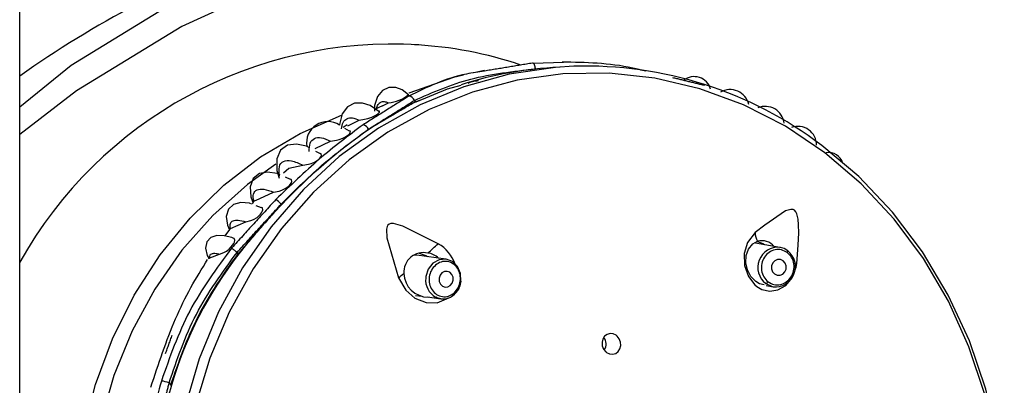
# Model space of a CAD drawing. Header units: millimetres. Extents: x 4904.09 to 4905.21, y 4759.5 to 4761.8.
# Tile 13 of 54: x 4904.3635 to 4904.4251, y 4760.3931 to 4760.416. Entities that reach past the tile are written whole.
import ezdxf

# ---------------------------------------------------------------- set-up
doc = ezdxf.new("R2010")
doc.units = ezdxf.units.MM
doc.layers.add('SANINDUSA', color=3, linetype='Continuous')

msp = doc.modelspace()

# ---------------------------------------------------------------- linework, layer by layer
at = {"layer": 'SANINDUSA'}
for p, q in [((4904.36346256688, 4759.733268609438), (4904.36346256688, 4761.639268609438)), ((4904.392551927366, 4760.412792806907), (4904.391891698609, 4760.412642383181)), ((4904.397496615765, 4760.413291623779), (4904.395615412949, 4760.413225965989)), ((4904.388172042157, 4760.410916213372), (4904.388236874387, 4760.410824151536)), ((4904.386167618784, 4760.410583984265), (4904.385679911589, 4760.41034961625)), ((4904.386167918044, 4760.410583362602), (4904.386548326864, 4760.410770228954)), ((4904.383998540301, 4760.409327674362), (4904.384716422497, 4760.409681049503)), ((4904.383968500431, 4760.409376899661), (4904.383719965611, 4760.4092228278)), ((4904.384105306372, 4760.408987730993), (4904.383820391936, 4760.409161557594)), ((4904.381956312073, 4760.407897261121), (4904.382929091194, 4760.408370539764)), ((4904.382282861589, 4760.407559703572), (4904.381998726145, 4760.407719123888)), ((4904.380408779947, 4760.405953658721), (4904.380095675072, 4760.406099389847)), ((4904.378218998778, 4760.404651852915), (4904.379360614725, 4760.405170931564)), ((4904.378193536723, 4760.404675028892), (4904.377971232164, 4760.40442007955)), ((4904.378591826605, 4760.404180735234), (4904.378271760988, 4760.404304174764)), ((4904.376651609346, 4760.40290031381), (4904.377612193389, 4760.403311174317)), ((4904.376596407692, 4760.402836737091), (4904.376305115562, 4760.402428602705)), ((4904.411047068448, 4760.401711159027), (4904.409516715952, 4760.401965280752)), ((4904.411080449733, 4760.401705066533), (4904.411047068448, 4760.401711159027)), ((4904.375373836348, 4760.401055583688), (4904.375978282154, 4760.40129279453)), ((4904.377131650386, 4760.401303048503), (4904.377066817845, 4760.40139511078)), ((4904.377131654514, 4760.40130305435), (4904.377135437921, 4760.401300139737)), ((4904.388320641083, 4760.401212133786), (4904.388078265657, 4760.401201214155)), ((4904.390146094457, 4760.400974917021), (4904.38832061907, 4760.401213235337)), ((4904.410188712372, 4760.399319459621), (4904.410637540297, 4760.399244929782)), ((4904.388249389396, 4760.398701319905), (4904.388661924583, 4760.39864746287)), ((4904.388990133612, 4760.39860461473), (4904.389822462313, 4760.398495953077)), ((4904.37280960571, 4760.393221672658), (4904.372916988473, 4760.393069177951)), ((4904.372916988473, 4760.393069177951), (4904.372963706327, 4760.393072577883))]:
    msp.add_line(p, q, dxfattribs=at)
at = {"layer": 'SANINDUSA', "flags": 128}
for points in [[(4904.420830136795, 4760.426289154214), (4904.411210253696, 4760.425925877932), (4904.401644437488, 4760.424760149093), (4904.392041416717, 4760.422703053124), (4904.382635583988, 4760.419671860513), (4904.373613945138, 4760.415551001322), (4904.367026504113, 4760.41151170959), (4904.36346256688, 4760.408777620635)], [(4904.36346256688, 4760.410511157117), (4904.366691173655, 4760.413122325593), (4904.373476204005, 4760.417289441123), (4904.37817775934, 4760.419610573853), (4904.382998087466, 4760.421614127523), (4904.39302455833, 4760.424795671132)], [(4904.398149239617, 4760.413049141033), (4904.397006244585, 4760.41297945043), (4904.394105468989, 4760.412550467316), (4904.391266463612, 4760.411765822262), (4904.388524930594, 4760.410635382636), (4904.385915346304, 4760.409173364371), (4904.383470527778, 4760.407398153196), (4904.381221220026, 4760.40533207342), (4904.379195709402, 4760.403001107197), (4904.377419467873, 4760.400434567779), (4904.375914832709, 4760.397664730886), (4904.374700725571, 4760.394726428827), (4904.373792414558, 4760.391656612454)], [(4904.413858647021, 4760.407635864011), (4904.411395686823, 4760.409292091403), (4904.408780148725, 4760.410633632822), (4904.406044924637, 4760.411643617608), (4904.403224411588, 4760.412309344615), (4904.400354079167, 4760.412622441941), (4904.397470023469, 4760.412578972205), (4904.394608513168, 4760.412179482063), (4904.391805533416, 4760.411428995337), (4904.389096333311, 4760.410336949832), (4904.386514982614, 4760.408917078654), (4904.384093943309, 4760.407187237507), (4904.381863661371, 4760.405169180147), (4904.379852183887, 4760.402888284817), (4904.378084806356, 4760.400373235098), (4904.376583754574, 4760.3976556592), (4904.375367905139, 4760.394769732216), (4904.374452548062, 4760.391751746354)], [(4904.391243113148, 4760.412494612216), (4904.390628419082, 4760.412354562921), (4904.387814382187, 4760.411373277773)], [(4904.387809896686, 4760.41125355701), (4904.387396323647, 4760.411570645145), (4904.387000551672, 4760.411712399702), (4904.386579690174, 4760.411719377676), (4904.386177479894, 4760.411542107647), (4904.385858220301, 4760.411158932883), (4904.385681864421, 4760.410598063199), (4904.385679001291, 4760.410233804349)], [(4904.388290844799, 4760.410831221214), (4904.390244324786, 4760.411632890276), (4904.391100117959, 4760.411873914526)], [(4904.385953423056, 4760.41022966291), (4904.385408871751, 4760.410596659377), (4904.384923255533, 4760.410746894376), (4904.384429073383, 4760.41073802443), (4904.383977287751, 4760.410517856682), (4904.383639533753, 4760.410063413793), (4904.38348135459, 4760.409403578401), (4904.383483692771, 4760.409366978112)], [(4904.386166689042, 4760.357751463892), (4904.384124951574, 4760.358352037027), (4904.381495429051, 4760.359446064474), (4904.378996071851, 4760.360863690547), (4904.376659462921, 4760.362586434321), (4904.374516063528, 4760.364591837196), (4904.372593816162, 4760.366853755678), (4904.370917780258, 4760.369342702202), (4904.369509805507, 4760.372026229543), (4904.368388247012, 4760.374869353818), (4904.367567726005, 4760.377835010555), (4904.36705893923, 4760.380884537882), (4904.366868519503, 4760.383978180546), (4904.366998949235, 4760.387075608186), (4904.367448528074, 4760.390136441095), (4904.368211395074, 4760.393120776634), (4904.369277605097, 4760.395989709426), (4904.370633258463, 4760.398705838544), (4904.37226068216, 4760.401233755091), (4904.374138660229, 4760.403540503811), (4904.376242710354, 4760.405596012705), (4904.378545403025, 4760.407373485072), (4904.381016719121, 4760.408849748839), (4904.38360401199, 4760.409997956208)], [(4904.384716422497, 4760.409681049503), (4904.385052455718, 4760.409741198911), (4904.385251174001, 4760.409791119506), (4904.385497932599, 4760.409872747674), (4904.385631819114, 4760.409928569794), (4904.385764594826, 4760.409995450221), (4904.385861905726, 4760.410056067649), (4904.385928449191, 4760.410108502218), (4904.385985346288, 4760.410175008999), (4904.385991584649, 4760.410243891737), (4904.385969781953, 4760.410250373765)], [(4904.382929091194, 4760.408370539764), (4904.383285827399, 4760.40842241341), (4904.383467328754, 4760.408470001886), (4904.383684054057, 4760.408548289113), (4904.383817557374, 4760.408610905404), (4904.383950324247, 4760.408688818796), (4904.384045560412, 4760.40876051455), (4904.3841079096, 4760.408822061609), (4904.384159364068, 4760.40890153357), (4904.384161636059, 4760.408989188), (4904.384119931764, 4760.409010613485)], [(4904.381609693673, 4760.407937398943), (4904.381414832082, 4760.408046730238), (4904.380797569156, 4760.408181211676), (4904.380236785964, 4760.408110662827), (4904.379798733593, 4760.407797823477), (4904.3795559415, 4760.407248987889), (4904.379556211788, 4760.406521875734), (4904.379699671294, 4760.406034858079)], [(4904.39815414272, 4760.355487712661), (4904.40102852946, 4760.355557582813), (4904.403929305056, 4760.355986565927), (4904.406768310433, 4760.356771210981), (4904.409509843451, 4760.357901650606), (4904.412119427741, 4760.359363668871), (4904.414564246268, 4760.361138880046), (4904.416813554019, 4760.363204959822), (4904.418839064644, 4760.365535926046), (4904.420615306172, 4760.368102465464), (4904.422119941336, 4760.370872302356), (4904.423334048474, 4760.373810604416), (4904.424242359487, 4760.376880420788), (4904.424833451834, 4760.380043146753), (4904.425099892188, 4760.383259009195), (4904.425038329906, 4760.386487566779), (4904.424649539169, 4760.389688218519), (4904.423938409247, 4760.392820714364), (4904.422913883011, 4760.39584566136), (4904.421588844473, 4760.398725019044), (4904.419979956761, 4760.401422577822), (4904.418107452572, 4760.403904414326), (4904.415994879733, 4760.406139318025), (4904.413668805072, 4760.408099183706)], [(4904.381191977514, 4760.406862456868), (4904.381546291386, 4760.406914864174), (4904.381715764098, 4760.406967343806), (4904.381912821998, 4760.407052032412), (4904.382044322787, 4760.407125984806), (4904.38217147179, 4760.407216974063), (4904.382259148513, 4760.407299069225), (4904.382316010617, 4760.407371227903), (4904.382358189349, 4760.407464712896), (4904.382343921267, 4760.407565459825), (4904.38229872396, 4760.40758641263)], [(4904.423878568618, 4760.392496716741), (4904.422888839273, 4760.395485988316), (4904.421601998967, 4760.398334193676), (4904.420034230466, 4760.401005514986), (4904.418205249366, 4760.403466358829), (4904.416138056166, 4760.405685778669), (4904.413858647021, 4760.407635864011)], [(4904.379490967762, 4760.406923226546), (4904.377714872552, 4760.405643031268), (4904.375560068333, 4760.403715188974), (4904.373622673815, 4760.401524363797), (4904.371928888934, 4760.399100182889), (4904.370501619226, 4760.396475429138), (4904.369360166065, 4760.393685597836), (4904.368519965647, 4760.390768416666), (4904.367992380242, 4760.387763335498), (4904.367784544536, 4760.3847109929), (4904.367899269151, 4760.38165266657), (4904.368335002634, 4760.378629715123), (4904.369085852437, 4760.375683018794), (4904.370141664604, 4760.372852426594), (4904.371488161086, 4760.370176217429), (4904.373107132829, 4760.367690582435), (4904.374976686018, 4760.365429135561), (4904.377071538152, 4760.363422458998), (4904.379363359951, 4760.361697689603), (4904.381821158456, 4760.360278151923), (4904.382967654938, 4760.359746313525)], [(4904.379986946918, 4760.406386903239), (4904.380317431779, 4760.406665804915), (4904.381191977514, 4760.406862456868)], [(4904.379778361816, 4760.406247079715), (4904.379576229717, 4760.406341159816), (4904.378985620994, 4760.406426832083), (4904.378467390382, 4760.406326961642), (4904.378081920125, 4760.406015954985), (4904.377891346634, 4760.405508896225), (4904.377931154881, 4760.404865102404), (4904.378071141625, 4760.404484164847)], [(4904.379360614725, 4760.405170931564), (4904.379708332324, 4760.405232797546), (4904.379881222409, 4760.40529381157), (4904.380083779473, 4760.405394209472), (4904.380205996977, 4760.405473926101), (4904.380324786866, 4760.405572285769), (4904.380407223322, 4760.405662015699), (4904.380458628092, 4760.405738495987), (4904.380496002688, 4760.40583659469), (4904.380482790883, 4760.405944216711), (4904.380420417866, 4760.405980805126)], [(4904.377921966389, 4760.404439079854), (4904.377847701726, 4760.404467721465), (4904.377312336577, 4760.404509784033), (4904.376855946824, 4760.404390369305), (4904.376533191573, 4760.404092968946), (4904.376396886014, 4760.403639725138), (4904.376470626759, 4760.403091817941), (4904.376597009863, 4760.402816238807)], [(4904.377612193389, 4760.403311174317), (4904.377927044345, 4760.403383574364), (4904.378105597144, 4760.403459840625), (4904.378318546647, 4760.403589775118), (4904.37842923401, 4760.403679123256), (4904.378534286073, 4760.403785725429), (4904.378606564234, 4760.403881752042), (4904.378651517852, 4760.403964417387), (4904.378681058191, 4760.40406909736), (4904.37865873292, 4760.404178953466), (4904.378601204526, 4760.40420715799)], [(4904.41210595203, 4760.400697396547), (4904.412198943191, 4760.401854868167), (4904.41223072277, 4760.402617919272), (4904.412225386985, 4760.40312496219), (4904.412196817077, 4760.403465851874), (4904.412116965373, 4760.403811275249), (4904.412054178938, 4760.403936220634), (4904.411968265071, 4760.40402933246), (4904.411872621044, 4760.404077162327), (4904.411737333, 4760.40409003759), (4904.411403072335, 4760.403990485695), (4904.410101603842, 4760.403110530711), (4904.409512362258, 4760.402638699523)], [(4904.376595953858, 4760.402837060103), (4904.376599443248, 4760.402843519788), (4904.376651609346, 4760.40290031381)], [(4904.389657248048, 4760.401931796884), (4904.387457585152, 4760.403038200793), (4904.386865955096, 4760.403198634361), (4904.386704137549, 4760.403195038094), (4904.386590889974, 4760.403158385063), (4904.386512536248, 4760.403096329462), (4904.386459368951, 4760.403011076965), (4904.386417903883, 4760.402841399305), (4904.386455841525, 4760.402305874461), (4904.387182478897, 4760.399810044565)], [(4904.376878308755, 4760.402267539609), (4904.376743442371, 4760.402321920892), (4904.37625769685, 4760.40244014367), (4904.375806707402, 4760.402450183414), (4904.37542703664, 4760.402324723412), (4904.375171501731, 4760.402051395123), (4904.375088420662, 4760.401657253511), (4904.375191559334, 4760.401207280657), (4904.37529730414, 4760.401027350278)], [(4904.375978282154, 4760.40129279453), (4904.376249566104, 4760.401380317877), (4904.376401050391, 4760.40146608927), (4904.376580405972, 4760.401605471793), (4904.376688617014, 4760.401713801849), (4904.376789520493, 4760.401839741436), (4904.376857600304, 4760.401949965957), (4904.376899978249, 4760.402045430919), (4904.376923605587, 4760.402157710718), (4904.376895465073, 4760.402261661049), (4904.376878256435, 4760.402267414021)], [(4904.409512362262, 4760.402638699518), (4904.40902557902, 4760.402012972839), (4904.408824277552, 4760.401324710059), (4904.408844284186, 4760.400577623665), (4904.409081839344, 4760.399881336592), (4904.409481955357, 4760.399357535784), (4904.409600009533, 4760.399260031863), (4904.409921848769, 4760.399075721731), (4904.410423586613, 4760.398967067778), (4904.410922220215, 4760.399039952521), (4904.411420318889, 4760.399317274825), (4904.411829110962, 4760.399805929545), (4904.412071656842, 4760.400462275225), (4904.412105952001, 4760.400697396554)], [(4904.410066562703, 4760.39935787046), (4904.409772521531, 4760.399432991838), (4904.409541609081, 4760.399570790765), (4904.409232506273, 4760.399889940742), (4904.409021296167, 4760.400298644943), (4904.408925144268, 4760.400748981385), (4904.408948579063, 4760.401197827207), (4904.409094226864, 4760.401606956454), (4904.409359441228, 4760.40192737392), (4904.409656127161, 4760.402087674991)], [(4904.409655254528, 4760.402087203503), (4904.4099824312, 4760.401961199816), (4904.410091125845, 4760.401887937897)], [(4904.411538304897, 4760.401491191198), (4904.411314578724, 4760.401629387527), (4904.411063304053, 4760.401708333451)], [(4904.375288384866, 4760.401023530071), (4904.375280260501, 4760.401007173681), (4904.375334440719, 4760.401027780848), (4904.375373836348, 4760.401055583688)], [(4904.388478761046, 4760.401345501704), (4904.388881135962, 4760.401206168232), (4904.389001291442, 4760.401133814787)], [(4904.391079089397, 4760.399588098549), (4904.391060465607, 4760.400067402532), (4904.390878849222, 4760.400502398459), (4904.390561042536, 4760.400820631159), (4904.390155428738, 4760.40097365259), (4904.389723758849, 4760.400938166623), (4904.389331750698, 4760.400719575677), (4904.389039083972, 4760.400351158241), (4904.388890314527, 4760.399889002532), (4904.388880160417, 4760.399789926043)], [(4904.411255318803, 4760.40086682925), (4904.411091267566, 4760.40094284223), (4904.410911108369, 4760.400944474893), (4904.410742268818, 4760.400871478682), (4904.410610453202, 4760.40073496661), (4904.410535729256, 4760.4005557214), (4904.410529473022, 4760.40036103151), (4904.410592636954, 4760.400180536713), (4904.410715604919, 4760.400041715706), (4904.410879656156, 4760.399965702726), (4904.411059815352, 4760.399964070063), (4904.411228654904, 4760.400037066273), (4904.411360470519, 4760.400173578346), (4904.411435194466, 4760.400352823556), (4904.4114414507, 4760.400547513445), (4904.411378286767, 4760.400728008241), (4904.411255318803, 4760.40086682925)], [(4904.412105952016, 4760.400697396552), (4904.411999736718, 4760.400710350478), (4904.411997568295, 4760.400710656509)], [(4904.3871824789, 4760.399810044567), (4904.387628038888, 4760.399019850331), (4904.388206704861, 4760.398523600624), (4904.388898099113, 4760.398251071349), (4904.389600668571, 4760.398241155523), (4904.39018826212, 4760.398480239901), (4904.390259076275, 4760.398552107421)], [(4904.389897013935, 4760.40010640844), (4904.389779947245, 4760.399959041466), (4904.389720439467, 4760.399774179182), (4904.389727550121, 4760.399579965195), (4904.389800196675, 4760.399405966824), (4904.389927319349, 4760.399278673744), (4904.390089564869, 4760.399217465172), (4904.390262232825, 4760.399231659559), (4904.390419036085, 4760.399319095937), (4904.390536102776, 4760.399466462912), (4904.390595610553, 4760.399651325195), (4904.390588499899, 4760.399845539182), (4904.390515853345, 4760.400019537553), (4904.390388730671, 4760.400146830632), (4904.390226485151, 4760.400208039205), (4904.390053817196, 4760.400193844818), (4904.389897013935, 4760.40010640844)], [(4904.390996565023, 4760.399227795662), (4904.391034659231, 4760.399305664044), (4904.391102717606, 4760.399589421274)], [(4904.410167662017, 4760.399446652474), (4904.41057779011, 4760.399256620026), (4904.410637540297, 4760.399244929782)], [(4904.389493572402, 4760.398599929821), (4904.389813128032, 4760.398497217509), (4904.389822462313, 4760.398495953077)], [(4904.400201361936, 4760.395124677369), (4904.400385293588, 4760.395034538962), (4904.40058283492, 4760.395014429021), (4904.400771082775, 4760.395066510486), (4904.400929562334, 4760.395184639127), (4904.40104115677, 4760.39535622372), (4904.401093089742, 4760.395563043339), (4904.401078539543, 4760.395782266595), (4904.400998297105, 4760.395988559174), (4904.400861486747, 4760.396157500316), (4904.400807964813, 4760.396200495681), (4904.400624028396, 4760.396290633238), (4904.400426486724, 4760.396310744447), (4904.400238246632, 4760.396258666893), (4904.400079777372, 4760.396140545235), (4904.399968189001, 4760.395968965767), (4904.399916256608, 4760.395762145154), (4904.399930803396, 4760.395542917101), (4904.400011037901, 4760.395336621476), (4904.400147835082, 4760.395167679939), (4904.400201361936, 4760.395124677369)]]:
    msp.add_lwpolyline(points, dxfattribs=at)
at = {"layer": 'SANINDUSA'}
for centre, radius, start, end in [((4904.400985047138, 4760.359518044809), 0.06487138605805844, 110.2253554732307, 125.3390282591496), ((4904.386760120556, 4760.387754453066), 0.02668946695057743, 86.38811542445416, 150.7988064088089), ((4904.386845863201, 4760.389384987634), 0.02505272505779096, 71.39127315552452, 86.92922260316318), ((4904.398284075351, 4760.389269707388), 0.02374364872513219, 92.52297809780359, 107.6265855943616), ((4904.397441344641, 4760.41323505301), 7.90894998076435e-05, 45.66576908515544, 99.96012969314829), ((4904.398932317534, 4760.388700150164), 0.02436157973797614, 52.77785765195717, 91.84203118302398), ((4904.405682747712, 4760.411329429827), 0.001073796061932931, 15.62908186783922, 128.594528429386), ((4904.407923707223, 4760.410366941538), 0.001223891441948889, 13.9412625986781, 119.2087240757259), ((4904.38636491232, 4760.413094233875), 0.002331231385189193, 274.5125299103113, 308.7521062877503), ((4904.387810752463, 4760.410807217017), 0.0003773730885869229, 16.78787307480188, 87.77251367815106), ((4904.398566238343, 4760.38992612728), 0.02329391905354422, 116.1753085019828, 124.5481234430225), ((4904.41012932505, 4760.409344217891), 0.001198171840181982, 6.511294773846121, 112.5403128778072), ((4904.405290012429, 4760.380324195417), 0.03501571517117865, 124.6999694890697, 136.5165311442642), ((4904.382748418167, 4760.408261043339), 0.001328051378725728, 56.38227361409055, 189.9088997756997), ((4904.384862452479, 4760.408916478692), 0.0004795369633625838, 23.52224609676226, 78.44721217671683), ((4904.412177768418, 4760.40812498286), 0.001163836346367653, 358.9813690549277, 110.5151932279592), ((4904.414098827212, 4760.406712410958), 0.0009345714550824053, 17.43560311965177, 98.72690762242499), ((4904.409502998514, 4760.375989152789), 0.04105642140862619, 136.1728873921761, 141.9265340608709), ((4904.378834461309, 4760.403578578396), 0.001301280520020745, 40.08000167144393, 59.58067220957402), ((4904.410383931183, 4760.402571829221), 0.0008741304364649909, 175.6126311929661, 213.632887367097), ((4904.349963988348, 4760.445678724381), 0.05907070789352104, 311.3757275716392, 312.2186592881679), ((4904.388537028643, 4760.399922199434), 0.00230073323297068, 18.88454456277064, 60.86318653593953), ((4904.409922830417, 4760.401094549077), 0.001028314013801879, 40.98177039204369, 105.0320753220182), ((4904.410937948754, 4760.400450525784), 0.00126534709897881, 85.05284098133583, 232.500443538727), ((4904.396598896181, 4760.386162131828), 0.02462471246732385, 142.0447080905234, 163.7021598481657), ((4904.388737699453, 4760.40015864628), 0.001224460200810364, 77.18094660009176, 184.0355519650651), ((4904.388880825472, 4760.400213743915), 0.001146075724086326, 45.83403918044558, 83.55992848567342), ((4904.410767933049, 4760.40049695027), 0.001257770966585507, 263.3053530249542, 52.23025209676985), ((4904.411380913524, 4760.401468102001), 0.0001590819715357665, 326.5268667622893, 8.335230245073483), ((4904.383284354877, 4760.405111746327), 0.006580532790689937, 306.325520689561, 310.0231381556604), ((4904.389034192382, 4760.400112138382), 0.001518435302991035, 181.4968305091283, 270.4337914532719), ((4904.390091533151, 4760.399661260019), 0.001218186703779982, 173.9370572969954, 240.6027898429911), ((4904.390151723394, 4760.39949338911), 0.0008856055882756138, 306.6846244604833, 342.5483804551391), ((4904.41012229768, 4760.39967066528), 0.0002285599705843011, 281.448024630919, 328.5563198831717), ((4904.389980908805, 4760.399447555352), 0.000964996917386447, 241.1792755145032, 316.4913891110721), ((4904.399469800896, 4760.395662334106), 0.0007011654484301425, 327.118307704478, 35.80510416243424), ((4904.402412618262, 4760.384379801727), 0.03138322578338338, 163.423175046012, 167.1622329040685), ((4904.372199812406, 4760.391694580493), 0.001644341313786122, 68.23235182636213, 85.32820638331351), ((4904.402548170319, 4760.384377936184), 0.03083564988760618, 163.6223518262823, 166.9630561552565)]:
    msp.add_arc(centre, radius, start, end, dxfattribs=at)
for points, knots in [([(4904.392562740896, 4760.412752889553), (4904.392180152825, 4760.412697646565), (4904.390403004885, 4760.412441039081), (4904.38895875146, 4760.41173687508), (4904.387825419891, 4760.411184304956)], [0, 0, 0, 0, 0.2152820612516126, 0.9999999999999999, 0.9999999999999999, 0.9999999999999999, 0.9999999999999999]), ([(4904.388172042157, 4760.410916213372), (4904.389308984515, 4760.411418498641), (4904.391583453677, 4760.412423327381), (4904.394360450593, 4760.412733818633), (4904.395749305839, 4760.41288910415)], [0, 0, 0, 0, 0.49987152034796, 1, 1, 1, 1]), ([(4904.395749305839, 4760.41288910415), (4904.395746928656, 4760.412914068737), (4904.395742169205, 4760.412964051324), (4904.395727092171, 4760.413035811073), (4904.395706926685, 4760.413101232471), (4904.39568198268, 4760.413157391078), (4904.39565349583, 4760.413201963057), (4904.395622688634, 4760.413232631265), (4904.395590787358, 4760.413249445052), (4904.395570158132, 4760.413247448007), (4904.395559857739, 4760.41324645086)], [0, 0, 0, 0, 0.1248127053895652, 0.2498924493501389, 0.3749947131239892, 0.5000058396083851, 0.6250068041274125, 0.7501171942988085, 0.8752308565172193, 1, 1, 1, 1]), ([(4904.402656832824, 4760.412739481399), (4904.402384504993, 4760.412808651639), (4904.400604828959, 4760.413260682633), (4904.398884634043, 4760.413288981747), (4904.397427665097, 4760.4133129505)], [0, 0, 0, 0, 0.1530210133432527, 1, 1, 1, 1]), ([(4904.391534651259, 4760.412004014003), (4904.391621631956, 4760.412039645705), (4904.391818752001, 4760.412120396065), (4904.392057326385, 4760.412146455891), (4904.392190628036, 4760.412161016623)], [0, 0, 0, 0, 0.441257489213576, 1, 1, 1, 1]), ([(4904.385796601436, 4760.410400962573), (4904.385827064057, 4760.410492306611), (4904.385887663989, 4760.410674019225), (4904.386058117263, 4760.410818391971), (4904.386276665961, 4760.410864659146), (4904.386457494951, 4760.410801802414), (4904.386548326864, 4760.410770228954)], [0, 0, 0, 0, 0.2516497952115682, 0.5006122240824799, 0.7491533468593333, 1, 1, 1, 1]), ([(4904.383602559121, 4760.409132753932), (4904.383630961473, 4760.409278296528), (4904.383687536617, 4760.409568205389), (4904.383930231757, 4760.409792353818), (4904.384269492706, 4760.409853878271), (4904.384567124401, 4760.409738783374), (4904.384716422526, 4760.409681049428)], [0, 0, 0, 0, 0.2513170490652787, 0.5006028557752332, 0.7494922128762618, 0.9999999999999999, 0.9999999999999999, 0.9999999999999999, 0.9999999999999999]), ([(4904.38495848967, 4760.409386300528), (4904.384042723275, 4760.408697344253), (4904.382211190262, 4760.407319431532), (4904.380399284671, 4760.40557362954), (4904.379493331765, 4760.404700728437)], [0, 0, 0, 0, 0.4999999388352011, 1, 1, 1, 1]), ([(4904.379831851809, 4760.404418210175), (4904.380726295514, 4760.405306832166), (4904.382515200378, 4760.407084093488), (4904.384372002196, 4760.408432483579), (4904.385300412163, 4760.409106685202)], [0, 0, 0, 0, 0.4999951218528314, 1, 1, 1, 1]), ([(4904.381579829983, 4760.407714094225), (4904.38158891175, 4760.407902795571), (4904.381607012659, 4760.408278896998), (4904.381885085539, 4760.408563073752), (4904.382320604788, 4760.408624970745), (4904.382725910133, 4760.408455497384), (4904.382929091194, 4760.408370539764)], [0, 0, 0, 0, 0.2511814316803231, 0.5006307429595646, 0.7496643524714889, 1, 1, 1, 1]), ([(4904.379726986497, 4760.406167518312), (4904.379703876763, 4760.406384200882), (4904.379657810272, 4760.406816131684), (4904.379938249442, 4760.407136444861), (4904.380444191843, 4760.407187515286), (4904.380942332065, 4760.406970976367), (4904.381191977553, 4760.406862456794)], [0, 0, 0, 0, 0.2511823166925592, 0.5007019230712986, 0.7497742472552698, 1, 1, 1, 1]), ([(4904.378108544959, 4760.40460163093), (4904.378089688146, 4760.404765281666), (4904.378052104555, 4760.405091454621), (4904.378288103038, 4760.405337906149), (4904.378714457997, 4760.40539158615), (4904.379144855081, 4760.405244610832), (4904.379360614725, 4760.405170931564)], [0, 0, 0, 0, 0.2511814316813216, 0.5006307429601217, 0.7496643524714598, 1, 1, 1, 1]), ([(4904.376651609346, 4760.40290031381), (4904.376639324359, 4760.403009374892), (4904.376614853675, 4760.403226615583), (4904.37679488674, 4760.403394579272), (4904.377116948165, 4760.403440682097), (4904.377446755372, 4760.403354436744), (4904.377612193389, 4760.403311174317)], [0, 0, 0, 0, 0.2513170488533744, 0.5006028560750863, 0.7494922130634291, 1, 1, 1, 1]), ([(4904.376733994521, 4760.401675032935), (4904.375788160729, 4760.400390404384), (4904.373896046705, 4760.397820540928), (4904.372854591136, 4760.394829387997), (4904.372333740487, 4760.393333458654)], [0, 0, 0, 0, 0.4998820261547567, 1, 1, 1, 1]), ([(4904.377066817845, 4760.40139511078), (4904.377037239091, 4760.401419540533), (4904.376988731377, 4760.401459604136), (4904.376919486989, 4760.40151646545), (4904.376863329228, 4760.401563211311), (4904.376813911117, 4760.401604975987), (4904.376765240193, 4760.40164591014), (4904.376745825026, 4760.401664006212), (4904.376733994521, 4760.401675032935)], [0, 0, 0, 0, 0.2149901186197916, 0.3525733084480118, 0.500344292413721, 0.6481913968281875, 0.7856277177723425, 1, 1, 1, 1]), ([(4904.37280960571, 4760.393221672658), (4904.373310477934, 4760.394686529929), (4904.374311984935, 4760.397615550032), (4904.376148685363, 4760.400135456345), (4904.377066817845, 4760.40139511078)], [0, 0, 0, 0, 0.5001185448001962, 1, 1, 1, 1]), ([(4904.372916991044, 4760.39306918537), (4904.373421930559, 4760.394536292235), (4904.374431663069, 4760.397470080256), (4904.376231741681, 4760.400025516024), (4904.377131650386, 4760.401303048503)], [0, 0, 0, 0, 0.5000725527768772, 1, 1, 1, 1]), ([(4904.375373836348, 4760.401055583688), (4904.375367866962, 4760.401114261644), (4904.375355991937, 4760.401230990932), (4904.375468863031, 4760.401323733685), (4904.375668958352, 4760.401353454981), (4904.375874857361, 4760.401313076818), (4904.375978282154, 4760.40129279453)], [0, 0, 0, 0, 0.2516497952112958, 0.5006122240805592, 0.7491533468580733, 1, 1, 1, 1]), ([(4904.411513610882, 4760.401380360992), (4904.411396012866, 4760.401447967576), (4904.41116076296, 4760.401583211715), (4904.410746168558, 4760.401579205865), (4904.410363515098, 4760.40141577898), (4904.410062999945, 4760.401104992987), (4904.409892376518, 4760.400696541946), (4904.409879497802, 4760.400255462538), (4904.410017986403, 4760.399836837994), (4904.410217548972, 4760.399646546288), (4904.410317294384, 4760.399551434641)], [0, 0, 0, 0, 0.1248186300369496, 0.2496944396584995, 0.3746571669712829, 0.4997338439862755, 0.624918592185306, 0.7500608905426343, 0.875075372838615, 0.9999999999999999, 0.9999999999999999, 0.9999999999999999, 0.9999999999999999]), ([(4904.410317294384, 4760.399551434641), (4904.410434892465, 4760.399483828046), (4904.410670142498, 4760.399348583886), (4904.411084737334, 4760.399352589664), (4904.411467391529, 4760.399516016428), (4904.411767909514, 4760.39982680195), (4904.411938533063, 4760.400235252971), (4904.411951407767, 4760.400676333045), (4904.411812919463, 4760.401094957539), (4904.411613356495, 4760.401285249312), (4904.411513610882, 4760.401380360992)], [0, 0, 0, 0, 0.1248186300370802, 0.2496944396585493, 0.3746571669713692, 0.4997338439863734, 0.6249185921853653, 0.7500608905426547, 0.8750753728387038, 0.9999999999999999, 0.9999999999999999, 0.9999999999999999, 0.9999999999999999]), ([(4904.371671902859, 4760.392947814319), (4904.372154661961, 4760.394412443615), (4904.372879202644, 4760.396610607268), (4904.374159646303, 4760.399229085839), (4904.374870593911, 4760.400373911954), (4904.375226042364, 4760.400946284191)], [0, 0, 0, 0, 0.4996017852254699, 0.7498187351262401, 1, 1, 1, 1]), ([(4904.390651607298, 4760.398851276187), (4904.390746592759, 4760.398953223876), (4904.390936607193, 4760.399157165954), (4904.391067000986, 4760.39958476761), (4904.391052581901, 4760.400024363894), (4904.39088733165, 4760.400420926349), (4904.390597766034, 4760.40071135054), (4904.390229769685, 4760.400848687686), (4904.389831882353, 4760.400824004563), (4904.389606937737, 4760.400672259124), (4904.389494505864, 4760.40059641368)], [0, 0, 0, 0, 0.1248186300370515, 0.2496944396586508, 0.3746571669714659, 0.4997338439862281, 0.6249185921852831, 0.7500608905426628, 0.8750753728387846, 1, 1, 1, 1])]:
    msp.add_open_spline(points, degree=3, knots=knots, dxfattribs=at)
for points, degree in [([(4904.395559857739, 4760.41324645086), (4904.392562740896, 4760.412752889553)], 1), ([(4904.406353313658, 4760.411843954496), (4904.40434165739, 4760.412331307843)], 1), ([(4904.387825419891, 4760.411184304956), (4904.38495848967, 4760.409386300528)], 1), ([(4904.385302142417, 4760.409107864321), (4904.388172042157, 4760.410916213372)], 1), ([(4904.388236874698, 4760.410824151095), (4904.388523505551, 4760.410926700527)], 1), ([(4904.388236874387, 4760.410824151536), (4904.385302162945, 4760.409107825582)], 1), ([(4904.379493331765, 4760.404700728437), (4904.376733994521, 4760.401675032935)], 1), ([(4904.377066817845, 4760.40139511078), (4904.379830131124, 4760.404416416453)], 1), ([(4904.37983187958, 4760.404418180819), (4904.377131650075, 4760.401303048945)], 1), ([(4904.389494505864, 4760.40059641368), (4904.389399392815, 4760.4004942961), (4904.389209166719, 4760.40029006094), (4904.389078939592, 4760.39986192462), (4904.3890937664, 4760.39942225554), (4904.389259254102, 4760.399026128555), (4904.389548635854, 4760.398736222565), (4904.389916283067, 4760.398599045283), (4904.39031408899, 4760.398623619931), (4904.390539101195, 4760.398775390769), (4904.390651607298, 4760.398851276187)], 3), ([(4904.37259541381, 4760.395060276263), (4904.373011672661, 4760.396209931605)], 1), ([(4904.37280960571, 4760.393221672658), (4904.372296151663, 4760.391265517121)], 1)]:
    msp.add_open_spline(points, degree=degree, dxfattribs=at)

doc.saveas('drawing.dxf')
